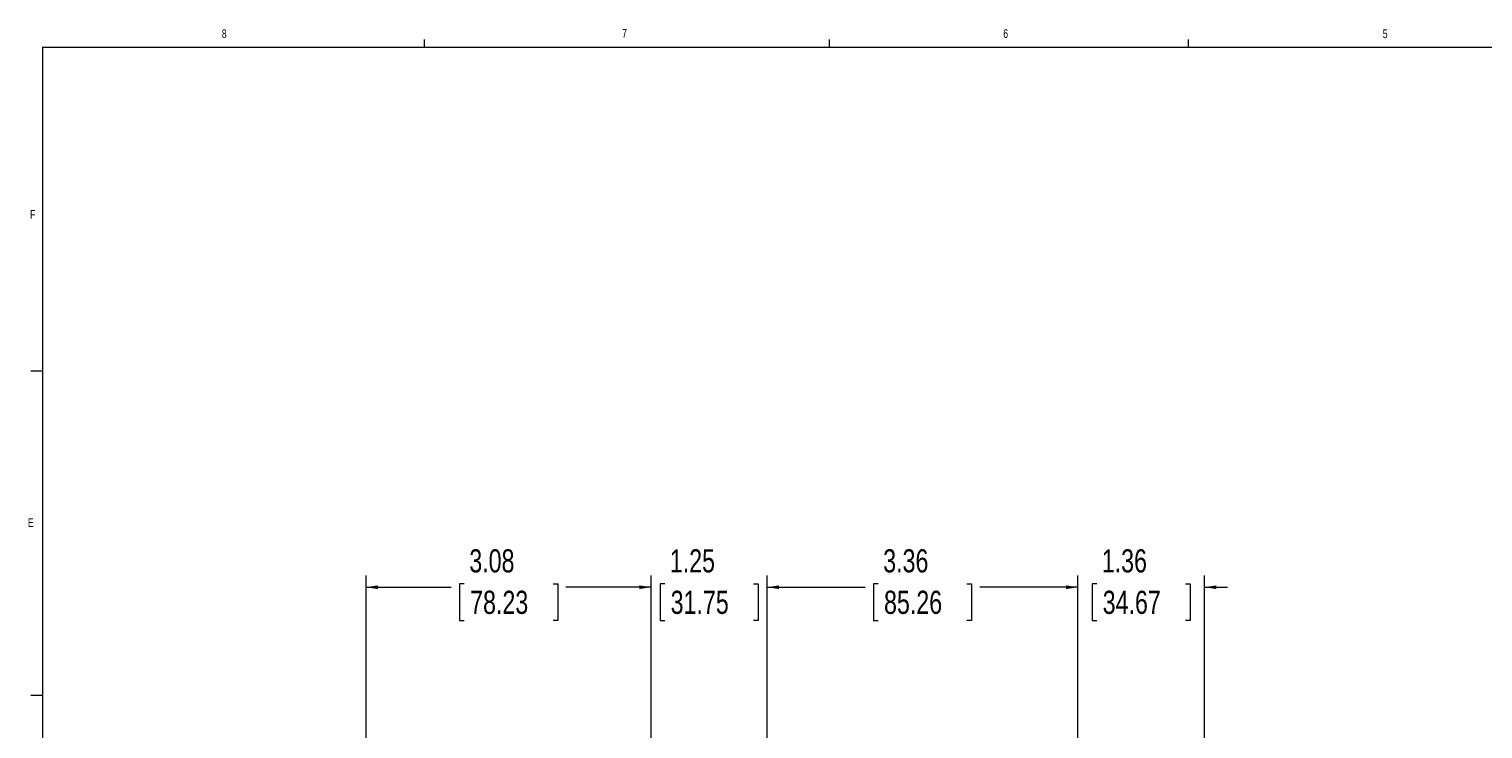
# Model space of a CAD drawing. Header units: inches. Extents: x 0.3 to 33.9, y 0.2 to 21.6.
# Tile 3 of 26: x 0.4 to 16.1, y 14 to 21.6. Entities that reach past the tile are written whole.
import ezdxf

# ---------------------------------------------------------------- set-up
doc = ezdxf.new("R2010")
doc.units = ezdxf.units.IN
doc.header["$MEASUREMENT"] = 0
doc.layers.add('SLD-0', color=7, linetype='Continuous', lineweight=15)
doc.styles.add('SLDTEXTSTYLE0', font='TXT', dxfattribs={"width": 0.75})
doc.dimstyles.new('SLDDIMSTYLE0', dxfattribs={"dimtxt": 0.25, "dimasz": 0.13, "dimexe": 0, "dimexo": 0.0625, "dimgap": 0.0625, "dimtad": 0, "dimtih": 1, "dimtoh": 1, "dimrnd": 1e-09, "dimzin": 12, "dimdsep": 46, "dimtxsty": 'SLDTEXTSTYLE0', "dimsah": 1, "dimcen": 0.09, "dimadec": 0, "dimazin": 3, "dimtfac": 1, "dimtofl": 0, "dimtmove": 0, "dimatfit": 3, "dimfxl": 1, "dimfrac": 2, "dimtolj": 1, "dimtzin": 12, "dimarcsym": 0})
doc.dimstyles.new('SLDDIMSTYLE1', dxfattribs={"dimtxt": 0.25, "dimasz": 0.13, "dimexe": 0, "dimexo": 0.0625, "dimgap": 0.0625, "dimtad": 0, "dimtih": 1, "dimtoh": 1, "dimrnd": 1e-09, "dimzin": 12, "dimdsep": 46, "dimtxsty": 'SLDTEXTSTYLE0', "dimsah": 1, "dimcen": 0.09, "dimadec": 0, "dimazin": 3, "dimtfac": 1, "dimtmove": 0, "dimatfit": 0, "dimfxl": 1, "dimfrac": 2, "dimtolj": 1, "dimtzin": 12, "dimarcsym": 0})

# ---------------------------------------------------------------- blocks, each defined once
blk = doc.blocks.new('_D')
at = {"layer": 'SLD-0'}
for p, q in [((4.017, 10.502), (4.017, 15.704)), ((7.097, 13.372), (7.097, 15.704)), ((4.017, 15.579), (4.938, 15.579)), ((5.078, 15.616), (5.027, 15.616)), ((5.027, 15.616), (5.027, 15.219)), ((6.036, 15.616), (6.087, 15.616)), ((6.087, 15.616), (6.087, 15.219)), ((7.097, 15.579), (6.176, 15.579)), ((5.027, 15.219), (5.078, 15.219)), ((6.087, 15.219), (6.036, 15.219))]:
    blk.add_line(p, q, dxfattribs=at)
for points in [[(4.017, 15.579), (4.147, 15.559), (4.147, 15.599)], [(7.097, 15.579), (6.967, 15.599), (6.967, 15.559)]]:
    blk.add_solid(points, dxfattribs=at)
at = {"layer": 'SLD-0', "char_height": 0.25, "attachment_point": 1, "style": 'SLDTEXTSTYLE0'}
for s, insert in [('3.08', (5.132, 15.989, 0.004)), ('78.23', (5.141, 15.541, 0.004))]:
    blk.add_mtext(s, dxfattribs=dict(at, insert=insert))
blk = doc.blocks.new('_D_1')
at = {"layer": 'SLD-0'}
for p, q in [((11.704, 8.197), (11.704, 15.704)), ((13.069, 6.483), (13.069, 15.704)), ((11.704, 15.579), (11.454, 15.579)), ((11.907, 15.616), (11.856, 15.616)), ((11.856, 15.616), (11.856, 15.219)), ((12.865, 15.616), (12.916, 15.616)), ((12.916, 15.616), (12.916, 15.219)), ((13.069, 15.579), (13.319, 15.579)), ((11.856, 15.219), (11.907, 15.219)), ((12.916, 15.219), (12.865, 15.219))]:
    blk.add_line(p, q, dxfattribs=at)
for points in [[(11.704, 15.579), (11.574, 15.599), (11.574, 15.559)], [(13.069, 15.579), (13.199, 15.559), (13.199, 15.599)]]:
    blk.add_solid(points, dxfattribs=at)
at = {"layer": 'SLD-0', "char_height": 0.25, "attachment_point": 1, "style": 'SLDTEXTSTYLE0'}
for s, insert in [('1.36', (11.961, 15.989, -2.334)), ('34.67', (11.971, 15.541, -2.334))]:
    blk.add_mtext(s, dxfattribs=dict(at, insert=insert))
blk = doc.blocks.new('_D_2')
at = {"layer": 'SLD-0'}
for p, q in [((8.347, 9.807), (8.347, 15.704)), ((11.704, 8.197), (11.704, 15.704)), ((8.347, 15.579), (9.407, 15.579)), ((9.546, 15.616), (9.496, 15.616)), ((9.496, 15.616), (9.496, 15.219)), ((10.505, 15.616), (10.555, 15.616)), ((10.555, 15.616), (10.555, 15.219)), ((11.704, 15.579), (10.644, 15.579)), ((9.496, 15.219), (9.546, 15.219)), ((10.555, 15.219), (10.505, 15.219))]:
    blk.add_line(p, q, dxfattribs=at)
for points in [[(8.347, 15.579), (8.477, 15.559), (8.477, 15.599)], [(11.704, 15.579), (11.574, 15.599), (11.574, 15.559)]]:
    blk.add_solid(points, dxfattribs=at)
at = {"layer": 'SLD-0', "char_height": 0.25, "attachment_point": 1, "style": 'SLDTEXTSTYLE0'}
for s, insert in [('3.36', (9.601, 15.989, -2.334)), ('85.26', (9.61, 15.541, -2.334))]:
    blk.add_mtext(s, dxfattribs=dict(at, insert=insert))
blk = doc.blocks.new('_D_3')
at = {"layer": 'SLD-0'}
for p, q in [((7.097, 13.372), (7.097, 15.704)), ((8.347, 9.807), (8.347, 15.704)), ((7.097, 15.579), (6.847, 15.579)), ((7.243, 15.616), (7.192, 15.616)), ((7.192, 15.616), (7.192, 15.219)), ((8.201, 15.616), (8.252, 15.616)), ((8.252, 15.616), (8.252, 15.219)), ((8.347, 15.579), (8.597, 15.579)), ((7.192, 15.219), (7.243, 15.219)), ((8.252, 15.219), (8.201, 15.219))]:
    blk.add_line(p, q, dxfattribs=at)
for points in [[(7.097, 15.579), (6.967, 15.599), (6.967, 15.559)], [(8.347, 15.579), (8.477, 15.559), (8.477, 15.599)]]:
    blk.add_solid(points, dxfattribs=at)
at = {"layer": 'SLD-0', "char_height": 0.25, "attachment_point": 1, "style": 'SLDTEXTSTYLE0'}
for s, insert in [('1.25', (7.297, 15.989, -2.334)), ('31.75', (7.306, 15.541, -2.334))]:
    blk.add_mtext(s, dxfattribs=dict(at, insert=insert))

msp = doc.modelspace()

# ---------------------------------------------------------------- linework, layer by layer
at = {"color": 7, "linetype": 'Continuous', "lineweight": 0}
for p, q in [((0.523, 21.411), (33.523, 21.411)), ((0.523, 21.411), (0.523, 0.411)), ((4.648, 21.411), (4.648, 21.495)), ((9.023, 21.411), (9.023, 21.495)), ((12.898, 21.411), (12.898, 21.495)), ((0.523, 17.911), (0.398, 17.911)), ((0.523, 14.411), (0.398, 14.411))]:
    msp.add_line(p, q, dxfattribs=at)

# ---------------------------------------------------------------- texts
at = {"color": 7, "linetype": 'Continuous', "lineweight": 0, "char_height": 0.0938, "attachment_point": 1, "style": 'SLDTEXTSTYLE0'}
for s, insert in [('8', (2.46, 21.604)), ('7', (6.782, 21.608)), ('6', (10.897, 21.606)), ('5', (14.995, 21.604)), ('F', (0.389, 19.652)), ('E', (0.366, 16.324))]:
    msp.add_mtext(s, dxfattribs=dict(at, insert=insert))

# ---------------------------------------------------------------- dimensions: what is measured, and where the dimension line sits
at = {"layer": 'SLD-0'}
for base, p1, p2, dimstyle, picture, middle in [((7.097, 15.579), (4.017, 10.452), (7.097, 13.322), 'SLDDIMSTYLE0', '_D', (5.557, 15.579)), ((7.097, 15.579), (8.347, 9.757), (7.097, 13.322), 'SLDDIMSTYLE1', '_D_3', (7.722, 15.579)), ((11.704, 15.579), (8.347, 9.757), (11.704, 8.147), 'SLDDIMSTYLE0', '_D_2', (10.025, 15.579)), ((11.7038, 15.5788), (13.0687, 6.4333), (11.7038, 8.1472), 'SLDDIMSTYLE1', '_D_1', (12.3863, 15.5788))]:
    dim = msp.add_linear_dim(base=base, p1=p1, p2=p2, dimstyle=dimstyle, dxfattribs=at)
    dim.commit()
    dim.dimension.update_dxf_attribs({"geometry": picture, "text_midpoint": middle, "dimtype": 160})

doc.saveas('drawing.dxf')
